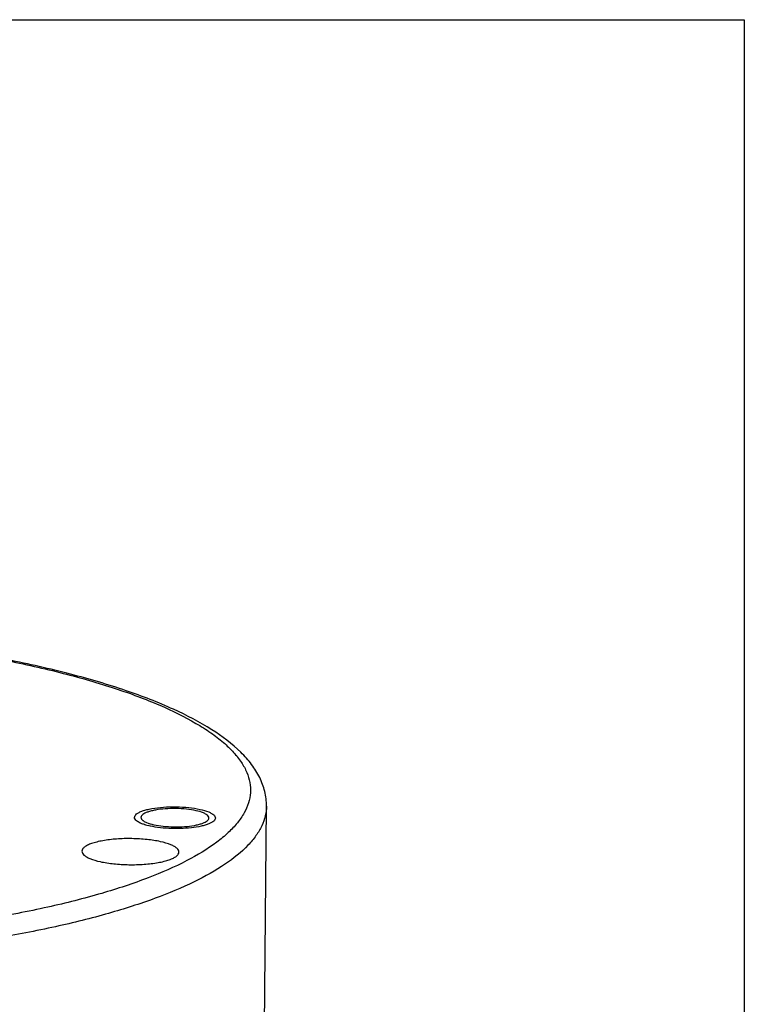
# Model space of a CAD drawing. Header units: millimetres. Extents: x 12 to 2508, y 25 to 1770.
# Tile 57 of 57: x 2415 to 2460, y 1661 to 1722. Entities that reach past the tile are written whole.
import ezdxf

# ---------------------------------------------------------------- set-up
doc = ezdxf.new("R2010")
doc.units = ezdxf.units.MM
doc.layers.add('FLANGE_E_PBL107', color=7, linetype='Continuous')
doc.layers.add('new_view_8_VBL72', color=7, linetype='Continuous')

# ---------------------------------------------------------------- blocks, each defined once
blk = doc.blocks.new('FLANGE_E_PBL107', base_point=(1351.795, 1816.877))
at = {"layer": 'FLANGE_E_PBL107', "color": 7}
blk.add_line((1388.712, 1806.019), (1388.875, 1825.088), dxfattribs=at)
for centre, radius, start, end in [((1381.535, 1824.587), 0.496, 228.07401, 231.29234), ((1384.892, 1824.143), 0.496, 48.07401, 51.29234), ((1382.479, 1827.627), 3.864, 253.73521, 256.07909)]:
    blk.add_arc(centre, radius, start, end, dxfattribs=at)
for points, knots in [([(1388.875, 1825.088), (1388.878, 1825.39), (1388.806, 1825.999), (1388.479, 1826.87), (1387.965, 1827.684), (1387.023, 1828.74), (1385.413, 1829.936), (1383.012, 1831.18), (1380.075, 1832.308), (1376.639, 1833.314), (1372.755, 1834.187), (1370.011, 1834.654), (1368.576, 1834.865)], [0, 0, 0, 0, 0.038083, 0.076341, 0.11627, 0.158703, 0.25387, 0.366742, 0.498757, 0.649488, 0.817349, 1, 1, 1, 1]), ([(1380.714, 1824.387), (1380.714, 1824.424), (1380.744, 1824.508), (1380.85, 1824.611), (1381.01, 1824.707), (1381.224, 1824.793), (1381.487, 1824.87), (1381.916, 1824.959), (1382.523, 1825.029), (1383.289, 1825.048), (1384.047, 1825.004), (1384.723, 1824.903), (1385.132, 1824.79), (1385.304, 1824.718)], [0, 0, 0, 0, 0.023197, 0.052477, 0.090723, 0.138624, 0.195774, 0.261199, 0.411157, 0.575075, 0.737604, 0.883552, 1, 1, 1, 1]), ([(1384.97, 1824.661), (1384.825, 1824.722), (1384.481, 1824.817), (1383.914, 1824.902), (1383.277, 1824.939), (1382.633, 1824.922), (1382.124, 1824.864), (1381.764, 1824.789), (1381.543, 1824.725), (1381.363, 1824.652), (1381.228, 1824.572), (1381.139, 1824.485), (1381.114, 1824.415), (1381.114, 1824.383)], [0, 0, 0, 0, 0.116449, 0.262399, 0.424921, 0.588831, 0.738785, 0.804213, 0.861365, 0.909265, 0.947523, 0.976799, 1, 1, 1, 1]), ([(1380.938, 1824.105), (1380.904, 1824.125), (1380.832, 1824.174), (1380.742, 1824.264), (1380.713, 1824.349), (1380.714, 1824.387)], [0, 0, 0, 0, 0.318732, 0.69929, 1, 1, 1, 1]), ([(1381.114, 1824.383), (1381.114, 1824.369), (1381.122, 1824.305), (1381.166, 1824.251), (1381.203, 1824.218)], [0, 0, 0, 0, 0.219646, 1, 1, 1, 1]), ([(1381.224, 1824.2), (1381.239, 1824.188), (1381.312, 1824.136), (1381.393, 1824.096), (1381.457, 1824.069)], [0, 0, 0, 0, 0.216322, 1, 1, 1, 1]), ([(1381.457, 1824.069), (1381.602, 1824.009), (1381.946, 1823.914), (1382.513, 1823.829), (1383.151, 1823.792), (1383.794, 1823.808), (1384.303, 1823.866), (1384.663, 1823.942), (1384.885, 1824.006), (1385.064, 1824.079), (1385.199, 1824.159), (1385.288, 1824.245), (1385.313, 1824.316), (1385.313, 1824.347)], [0, 0, 0, 0, 0.116449, 0.262399, 0.424921, 0.588831, 0.738785, 0.804213, 0.861365, 0.909265, 0.947523, 0.976799, 1, 1, 1, 1]), ([(1385.713, 1824.344), (1385.713, 1824.311), (1385.69, 1824.237), (1385.605, 1824.142), (1385.474, 1824.055), (1385.299, 1823.974), (1385.083, 1823.9), (1384.725, 1823.81), (1384.208, 1823.731), (1383.536, 1823.687), (1382.838, 1823.694), (1382.171, 1823.753), (1381.745, 1823.828), (1381.549, 1823.877)], [0, 0, 0, 0, 0.022786, 0.050572, 0.086025, 0.130012, 0.182438, 0.242721, 0.38284, 0.540608, 0.704216, 0.86126, 1, 1, 1, 1]), ([(1385.203, 1824.531), (1385.188, 1824.543), (1385.115, 1824.595), (1385.034, 1824.634), (1384.97, 1824.661)], [0, 0, 0, 0, 0.216322, 1, 1, 1, 1]), ([(1385.313, 1824.347), (1385.314, 1824.361), (1385.305, 1824.426), (1385.261, 1824.479), (1385.224, 1824.513)], [0, 0, 0, 0, 0.219646, 1, 1, 1, 1]), ([(1385.304, 1824.718), (1385.365, 1824.692), (1385.472, 1824.641), (1385.605, 1824.55), (1385.691, 1824.453), (1385.714, 1824.378), (1385.713, 1824.344)], [0, 0, 0, 0, 0.338997, 0.612479, 0.82584, 1, 1, 1, 1]), ([(1381.123, 1824.013), (1381.106, 1824.02), (1381.043, 1824.048), (1380.981, 1824.079), (1380.938, 1824.105)], [0, 0, 0, 0, 0.269096, 1, 1, 1, 1]), ([(1381.396, 1823.918), (1381.372, 1823.925), (1381.279, 1823.953), (1381.188, 1823.986), (1381.123, 1824.013)], [0, 0, 0, 0, 0.26751, 1, 1, 1, 1]), ([(1382.968, 1822.688), (1382.761, 1822.774), (1382.271, 1822.91), (1381.46, 1823.032), (1380.55, 1823.084), (1379.631, 1823.061), (1378.903, 1822.978), (1378.389, 1822.87), (1378.073, 1822.778), (1377.816, 1822.675), (1377.624, 1822.56), (1377.496, 1822.436), (1377.46, 1822.335), (1377.46, 1822.291)], [0, 0, 0, 0, 0.116447, 0.262393, 0.424907, 0.588818, 0.738774, 0.804202, 0.861359, 0.909258, 0.947515, 0.976801, 1, 1, 1, 1]), ([(1383.46, 1822.239), (1383.46, 1822.28), (1383.433, 1822.37), (1383.329, 1822.487), (1383.17, 1822.596), (1383.041, 1822.657), (1382.968, 1822.688)], [0, 0, 0, 0, 0.174167, 0.387498, 0.660903, 1, 1, 1, 1]), ([(1377.46, 1822.291), (1377.46, 1822.25), (1377.486, 1822.16), (1377.59, 1822.043), (1377.749, 1821.934), (1377.878, 1821.873), (1377.951, 1821.842)], [0, 0, 0, 0, 0.174167, 0.387498, 0.660903, 1, 1, 1, 1]), ([(1377.951, 1821.842), (1378.158, 1821.756), (1378.649, 1821.62), (1379.459, 1821.498), (1380.37, 1821.446), (1381.288, 1821.469), (1382.016, 1821.552), (1382.531, 1821.66), (1382.847, 1821.752), (1383.104, 1821.855), (1383.296, 1821.97), (1383.424, 1822.093), (1383.459, 1822.194), (1383.46, 1822.239)], [0, 0, 0, 0, 0.116447, 0.262393, 0.424907, 0.588818, 0.738774, 0.804202, 0.861359, 0.909258, 0.947515, 0.976801, 1, 1, 1, 1])]:
    blk.add_open_spline(points, degree=3, knots=knots, dxfattribs=at)
at = {"layer": 'FLANGE_E_PBL107', "color": 2}
for points, knots in [([(1368.712, 1834.798), (1370.041, 1834.598), (1372.588, 1834.161), (1376.2, 1833.354), (1379.408, 1832.435), (1382.159, 1831.417), (1384.122, 1830.463), (1385.411, 1829.648), (1386.193, 1829.051), (1386.832, 1828.443), (1387.327, 1827.822), (1387.674, 1827.191), (1387.868, 1826.55), (1387.904, 1825.904), (1387.78, 1825.262), (1387.502, 1824.63), (1387.073, 1824.011), (1386.498, 1823.406), (1385.486, 1822.574), (1383.843, 1821.597), (1381.449, 1820.559), (1378.566, 1819.613), (1375.242, 1818.775), (1372.872, 1818.32), (1371.624, 1818.109)], [0, 0, 0, 0, 0.098066, 0.188419, 0.269818, 0.341276, 0.402157, 0.428592, 0.45241, 0.473748, 0.492843, 0.510072, 0.525979, 0.541275, 0.556767, 0.573229, 0.591295, 0.611428, 0.633932, 0.686665, 0.750115, 0.824029, 0.907678, 1, 1, 1, 1]), ([(1388.875, 1825.088), (1388.874, 1824.881), (1388.82, 1824.458), (1388.595, 1823.838), (1388.228, 1823.227), (1387.518, 1822.386), (1386.252, 1821.382), (1384.307, 1820.303), (1381.88, 1819.298), (1379.005, 1818.382), (1375.72, 1817.569), (1373.388, 1817.123), (1372.164, 1816.917)], [0, 0, 0, 0, 0.031647, 0.064782, 0.100687, 0.140342, 0.233253, 0.346591, 0.480967, 0.635717, 0.809406, 1, 1, 1, 1])]:
    blk.add_open_spline(points, degree=3, knots=knots, dxfattribs=at)
blk = doc.blocks.new('NEW_VIEW_8_VBL72', base_point=(1264.721, 1451.007))
at = {"layer": 'FLANGE_E_PBL107'}
blk.add_blockref('FLANGE_E_PBL107', (1351.795, 1816.877), dxfattribs=at)

msp = doc.modelspace()

# ---------------------------------------------------------------- linework, layer by layer
at = {"color": 7}
for p, q in [((150, 1722), (2460, 1722)), ((2460, 1722), (2460, 60))]:
    msp.add_line(p, q, dxfattribs=at)

# ---------------------------------------------------------------- block references
at = {"layer": 'new_view_8_VBL72'}
msp.add_blockref('NEW_VIEW_8_VBL72', (2306.292, 1299.294), dxfattribs=at)

doc.saveas('drawing.dxf')
